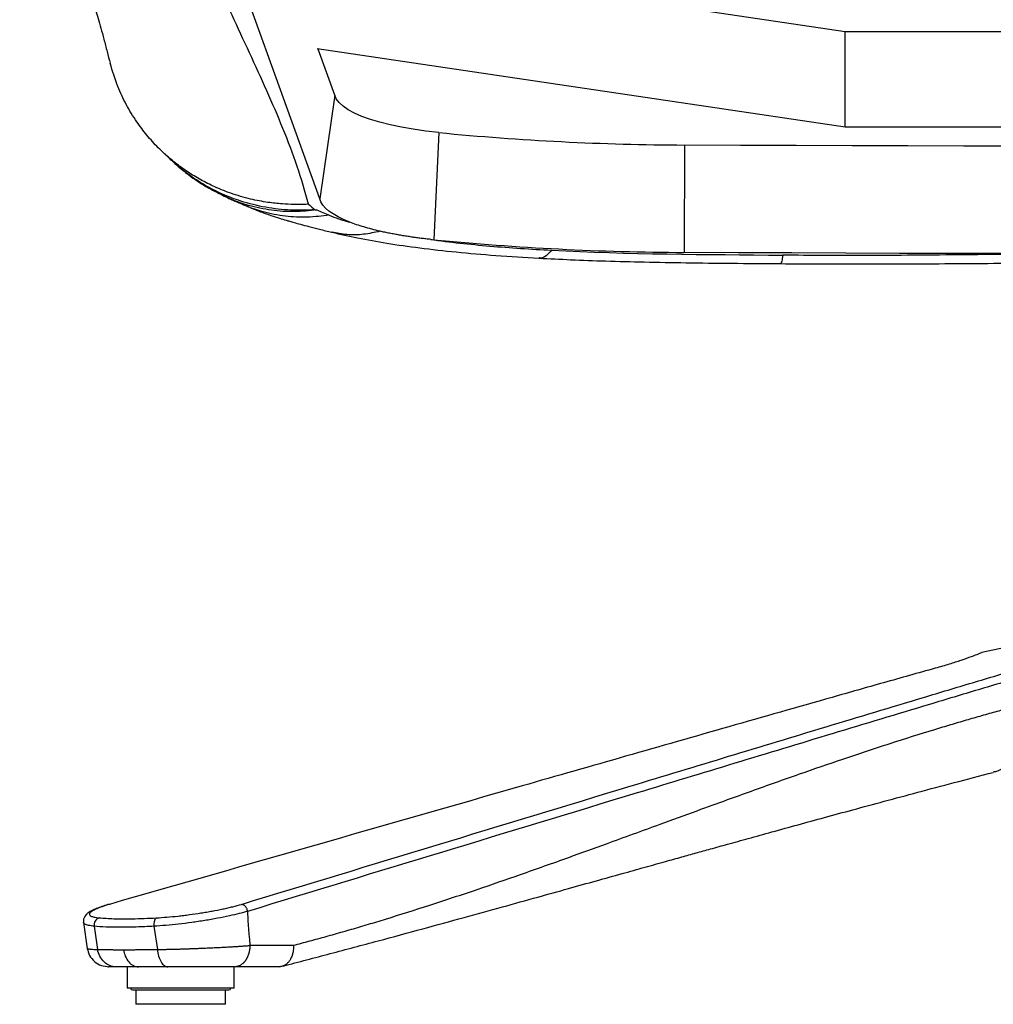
# Model space of a CAD drawing. Header units: millimetres. Extents: x 8 to 414, y 7 to 290.
# Tile 1 of 13: x 107 to 134, y 88 to 115. Entities that reach past the tile are written whole.
import ezdxf

# ---------------------------------------------------------------- set-up
doc = ezdxf.new("R2010")
doc.units = ezdxf.units.MM

msp = doc.modelspace()

# ---------------------------------------------------------------- linework, layer by layer
at = {"color": 7, "linetype": 'Continuous', "lineweight": 25}
for p, q in [((115.204, 110.195), (111.672, 119.997)), ((129.904, 114.87), (114.743, 117.117)), ((129.904, 112.198), (129.904, 114.87)), ((145.904, 114.87), (129.904, 114.87)), ((129.904, 112.198), (115.13, 114.387)), ((115.624, 113.095), (115.16, 114.383)), ((115.624, 113.095), (115.204, 110.195)), ((135.404, 112.198), (129.904, 112.198)), ((118.541, 112.048), (118.394, 109.051)), ((125.413, 111.699), (125.404, 108.696)), ((134.562, 97.68), (133.723, 97.505)), ((108.595, 89.955), (108.701, 89.228)), ((108.895, 89.849), (108.99, 89.198)), ((110.568, 89.849), (110.664, 89.198)), ((113.25, 89.316), (114.467, 89.316)), ((109.814, 88.716), (109.814, 88.116)), ((112.814, 88.116), (112.814, 88.716)), ((114.067, 88.716), (112.831, 88.716)), ((114.067, 88.716), (114.177, 88.745)), ((112.496, 88.116), (109.814, 88.116)), ((109.964, 88.066), (109.992, 88.066)), ((109.992, 88.066), (112.664, 88.066)), ((110.064, 88.066), (110.064, 87.666)), ((112.814, 88.116), (112.496, 88.116)), ((112.564, 87.666), (112.564, 88.066)), ((112.564, 87.666), (110.064, 87.666))]:
    msp.add_line(p, q, dxfattribs=at)
at = {"color": 7, "linetype": 'Continuous', "lineweight": 25, "flags": 128}
for points in [[(118.541, 112.048), (118.174, 112.089), (117.823, 112.139), (117.49, 112.197), (117.177, 112.262), (116.888, 112.335), (116.623, 112.414), (116.386, 112.499), (116.178, 112.59), (116.001, 112.685), (115.856, 112.784), (115.744, 112.886), (115.667, 112.99), (115.624, 113.095)], [(135.404, 111.666), (134.781, 111.667), (133.219, 111.67), (131.658, 111.673), (130.096, 111.678), (128.535, 111.684), (126.974, 111.691), (125.413, 111.699)], [(116.05, 109.54), (115.874, 109.614), (115.717, 109.691), (115.579, 109.771), (115.462, 109.852), (115.365, 109.936), (115.29, 110.022), (115.236, 110.108), (115.204, 110.195)], [(135.404, 108.663), (134.432, 108.664), (132.927, 108.667), (131.423, 108.67), (129.918, 108.675), (128.413, 108.681), (126.908, 108.688), (125.404, 108.696)]]:
    msp.add_lwpolyline(points, dxfattribs=at)
at = {"color": 7, "linetype": 'Continuous', "lineweight": 25}
for centre, radius, start, end in [((125.746, 186.212), 74.513, 264.4507, 269.74343), ((119.917, 124.455), 15.478, 264.0379, 264.3538), ((125.744, 184.699), 76.004, 264.45072, 269.74343), ((109.097, 89.888), 0.206, 107.284, 190.875), ((110.789, 89.912), 0.23, 131.4805, 195.8909), ((109.964, 88.116), 0.05, 180, 270), ((112.664, 88.116), 0.05, 270, 0)]:
    msp.add_arc(centre, radius, start, end, dxfattribs=at)
msp.add_ellipse((165.274, -274.948), major_axis=(-52.067, 365.422), ratio=0.004136, start_param=0.033238, end_param=0.07907, dxfattribs=at)
for points, knots in [([(106.811, 122.682), (106.843, 122.558), (106.914, 122.283), (107.021, 121.878), (107.131, 121.474), (107.235, 121.105), (107.331, 120.767), (107.425, 120.444), (107.516, 120.137), (107.602, 119.849), (107.681, 119.588), (107.792, 119.224), (107.942, 118.741), (108.13, 118.137), (108.305, 117.578), (108.461, 117.075), (108.593, 116.646), (108.714, 116.244), (108.807, 115.928), (108.881, 115.676), (108.94, 115.47), (109.008, 115.231), (109.084, 114.959), (109.168, 114.65), (109.255, 114.323), (109.314, 114.095), (109.342, 113.987)], [0, 0, 0, 0, 0.036643, 0.080948, 0.122528, 0.161387, 0.197524, 0.230941, 0.266832, 0.298944, 0.327458, 0.355469, 0.424603, 0.497177, 0.573184, 0.629559, 0.682503, 0.732014, 0.778093, 0.79968, 0.824976, 0.853984, 0.886703, 0.923131, 0.963267, 1, 1, 1, 1]), ([(114.895, 110.043), (114.793, 110.397), (114.589, 111.104), (114.182, 112.162), (113.728, 113.22), (113.242, 114.276), (112.753, 115.327), (112.28, 116.371), (111.849, 117.41), (111.469, 118.45), (111.284, 119.144), (111.191, 119.491)], [0, 0, 0, 0, 0.1119226, 0.2238918, 0.3359178, 0.4479852, 0.5600639, 0.6701195, 0.7801281, 0.8900819, 1, 1, 1, 1]), ([(114.895, 110.043), (114.839, 110.041), (114.702, 110.035), (114.457, 110.035), (114.132, 110.05), (113.726, 110.094), (113.24, 110.187), (112.818, 110.311), (112.489, 110.435), (112.274, 110.526), (112.069, 110.624), (111.876, 110.726), (111.694, 110.831), (111.453, 110.984), (111.172, 111.187), (110.898, 111.42), (110.688, 111.622), (110.523, 111.795), (110.368, 111.974), (110.223, 112.158), (110.021, 112.439), (109.786, 112.825), (109.526, 113.371), (109.409, 113.768), (109.343, 113.987)], [0, 0, 0, 0, 0.022103, 0.05441, 0.097371, 0.15153, 0.217464, 0.295696, 0.328222, 0.359826, 0.390459, 0.420079, 0.448648, 0.476133, 0.53647, 0.590376, 0.623318, 0.656031, 0.688487, 0.720659, 0.752519, 0.830625, 0.906308, 1, 1, 1, 1]), ([(110.786, 111.528), (110.804, 111.511), (110.847, 111.471), (110.893, 111.429), (110.923, 111.401), (110.924, 111.401), (110.924, 111.401)], [0, 0, 0, 0, 0.229738, 0.546606, 0.831094, 1, 1, 1, 1]), ([(110.925, 111.399), (111, 111.327), (111.133, 111.196), (111.322, 111.034), (111.51, 110.884), (111.718, 110.733), (111.96, 110.576), (112.15, 110.468), (112.286, 110.397), (112.363, 110.359), (112.421, 110.331), (112.456, 110.315), (112.467, 110.31), (112.473, 110.307), (112.477, 110.305), (112.478, 110.305), (112.479, 110.304), (112.479, 110.304), (112.479, 110.304)], [0, 0, 0, 0, 0.158557, 0.283043, 0.380874, 0.530906, 0.683614, 0.835091, 0.881184, 0.931606, 0.974066, 0.985178, 0.98934, 0.992734, 0.995639, 0.997041, 0.998408, 1, 1, 1, 1]), ([(112.436, 110.319), (112.498, 110.288), (112.623, 110.225), (112.795, 110.148), (112.953, 110.081), (113.034, 110.046), (113.076, 110.028)], [0, 0, 0, 0, 0.240822, 0.480495, 0.730019, 1, 1, 1, 1]), ([(113.076, 110.028), (113.22, 109.968), (113.474, 109.86), (113.815, 109.739), (114.062, 109.659), (114.237, 109.605), (114.373, 109.565), (114.504, 109.527), (114.683, 109.477), (114.918, 109.415), (115.211, 109.341), (115.428, 109.288), (115.545, 109.26)], [0, 0, 0, 0, 0.168303, 0.297895, 0.39438, 0.468653, 0.507289, 0.559669, 0.635429, 0.734376, 0.856134, 1, 1, 1, 1]), ([(115.067, 109.887), (115.069, 109.886), (115.073, 109.885), (115.083, 109.884), (115.089, 109.885), (115.101, 109.885), (115.106, 109.885), (115.116, 109.885), (115.12, 109.885), (115.122, 109.884)], [0, 0, 0, 0, 0.25, 0.25, 0.5, 0.5, 0.75, 0.75, 1, 1, 1, 1]), ([(116.893, 109.289), (116.733, 109.326), (116.582, 109.366), (116.3, 109.449), (116.17, 109.493), (116.051, 109.54)], [0, 0, 0, 0, 0.5, 0.5, 1, 1, 1, 1]), ([(115.545, 109.26), (115.782, 109.206), (116.279, 109.092), (117.099, 108.948), (118.019, 108.816), (119.04, 108.702), (120.155, 108.606), (120.936, 108.56), (121.338, 108.536)], [0, 0, 0, 0, 0.136047, 0.284717, 0.445854, 0.61891, 0.803642, 1, 1, 1, 1]), ([(118.31, 109.06), (118.288, 109.062), (118.244, 109.067), (118.177, 109.074), (118.11, 109.082), (118.042, 109.09), (117.975, 109.099), (117.907, 109.108), (117.839, 109.117), (117.772, 109.127), (117.703, 109.137), (117.635, 109.147), (117.567, 109.158), (117.499, 109.169), (117.431, 109.181), (117.363, 109.193), (117.295, 109.205), (117.227, 109.218), (117.16, 109.232), (117.093, 109.245), (117.025, 109.26), (116.959, 109.274), (116.915, 109.284), (116.893, 109.289)], [0, 0, 0, 0, 0.043059, 0.086566, 0.130522, 0.174926, 0.219781, 0.265086, 0.310843, 0.357052, 0.403716, 0.450835, 0.498412, 0.546448, 0.594946, 0.64391, 0.693341, 0.743244, 0.793623, 0.844483, 0.895828, 0.947665, 1, 1, 1, 1]), ([(118.31, 109.06), (118.575, 109.022), (118.848, 108.987), (119.403, 108.926), (119.684, 108.899), (120.535, 108.826), (121.113, 108.789), (121.688, 108.758)], [0, 0, 0, 0, 0.25, 0.25, 0.5, 0.5, 1, 1, 1, 1]), ([(121.34, 108.536), (121.634, 108.521), (122.254, 108.489), (123.234, 108.454), (124.31, 108.426), (125.482, 108.406), (126.751, 108.392), (127.628, 108.386), (128.083, 108.382)], [0, 0, 0, 0, 0.132092, 0.277833, 0.437378, 0.610877, 0.798417, 1, 1, 1, 1]), ([(128.083, 108.382), (128.901, 108.377), (130.538, 108.367), (132.979, 108.384), (134.601, 108.396), (135.404, 108.402)], [0, 0, 0, 0, 0.335419, 0.670915, 1, 1, 1, 1]), ([(133.724, 97.502), (133.727, 97.503), (133.737, 97.508), (133.641, 97.467), (133.445, 97.39), (133.165, 97.29), (132.824, 97.18), (132.558, 97.104), (132.424, 97.065)], [0, 0, 0, 0, 0.08285, 0.283969, 0.471823, 0.664527, 0.830714, 1, 1, 1, 1]), ([(132.424, 97.065), (131.943, 96.931), (131.462, 96.796), (130.499, 96.524), (130.018, 96.388), (128.574, 95.977), (127.611, 95.703), (124.723, 94.878), (122.797, 94.327), (117.021, 92.672), (113.17, 91.567), (109.319, 90.462)], [0, 0, 0, 0, 0.0625, 0.0625, 0.125, 0.125, 0.25, 0.25, 0.5, 0.5, 1, 1, 1, 1]), ([(113.015, 90.462), (116.649, 91.567), (120.283, 92.672), (125.736, 94.327), (127.553, 94.878), (130.28, 95.703), (131.189, 95.977), (132.554, 96.388), (133.008, 96.524), (133.918, 96.796), (134.374, 96.931), (134.829, 97.065)], [0, 0, 0, 0, 0.5, 0.5, 0.75, 0.75, 0.875, 0.875, 0.9375, 0.9375, 1, 1, 1, 1]), ([(134.995, 96.87), (134.54, 96.735), (134.085, 96.6), (133.176, 96.328), (132.721, 96.192), (131.358, 95.781), (130.449, 95.507), (127.723, 94.682), (125.905, 94.131), (120.454, 92.475), (116.819, 91.371), (113.185, 90.265)], [0, 0, 0, 0, 0.0625, 0.0625, 0.125, 0.125, 0.25, 0.25, 0.5, 0.5, 1, 1, 1, 1]), ([(114.467, 89.316), (114.543, 89.336), (114.695, 89.376), (114.925, 89.437), (115.155, 89.5), (115.387, 89.564), (115.62, 89.629), (115.854, 89.696), (116.09, 89.764), (116.327, 89.833), (116.565, 89.904), (116.805, 89.976), (117.38, 90.151), (118.316, 90.447), (119.575, 90.865), (120.869, 91.312), (122.074, 91.74), (123.376, 92.211), (124.572, 92.647), (125.7, 93.059), (126.552, 93.368), (127.508, 93.713), (128.583, 94.094), (129.878, 94.54), (131.137, 94.958), (132.143, 95.275), (132.853, 95.489), (133.294, 95.619), (133.728, 95.744), (134.155, 95.864), (134.577, 95.979), (134.856, 96.052), (134.995, 96.088)], [0, 0, 0, 0, 0.011001, 0.022072, 0.03321, 0.044418, 0.055695, 0.06704, 0.078455, 0.089938, 0.101491, 0.113114, 0.124805, 0.185151, 0.249702, 0.308688, 0.374708, 0.426512, 0.499784, 0.55049, 0.592185, 0.624868, 0.690831, 0.749905, 0.814455, 0.874883, 0.896536, 0.917868, 0.938879, 0.959572, 0.979945, 1, 1, 1, 1]), ([(114.179, 88.737), (114.619, 88.852), (115.514, 89.086), (116.814, 89.433), (118.062, 89.771), (119.22, 90.088), (120.292, 90.383), (121.263, 90.653), (122.139, 90.897), (122.925, 91.116), (123.639, 91.315), (124.284, 91.495), (124.841, 91.65), (125.316, 91.783), (125.734, 91.899), (126.16, 92.017), (126.647, 92.153), (127.218, 92.311), (127.877, 92.493), (128.586, 92.689), (129.343, 92.896), (130.142, 93.114), (131.011, 93.349), (131.952, 93.602), (132.969, 93.872), (133.68, 94.058), (134.047, 94.154)], [0, 0, 0, 0, 0.063806, 0.129756, 0.191769, 0.249845, 0.303982, 0.354177, 0.397891, 0.438095, 0.474789, 0.50797, 0.537637, 0.561109, 0.581793, 0.602852, 0.627564, 0.65737, 0.691185, 0.729005, 0.766157, 0.806499, 0.850039, 0.896789, 0.946767, 1, 1, 1, 1]), ([(109.294, 90.458), (109.289, 90.457), (109.22, 90.437), (109.107, 90.4), (108.957, 90.345), (108.831, 90.288), (108.741, 90.236), (108.675, 90.181), (108.628, 90.124), (108.598, 90.054), (108.586, 89.991), (108.596, 89.96), (108.597, 89.956)], [0, 0, 0, 0, 0.012889, 0.165518, 0.3205, 0.480436, 0.648255, 0.749897, 0.834544, 0.912109, 0.987011, 1, 1, 1, 1]), ([(109.319, 90.462), (109.244, 90.44), (109.176, 90.418), (109.084, 90.385), (109.055, 90.375), (109.001, 90.354), (108.976, 90.343), (108.907, 90.312), (108.869, 90.293), (108.824, 90.264), (108.812, 90.255), (108.79, 90.237), (108.782, 90.229), (108.763, 90.203), (108.759, 90.188), (108.766, 90.166), (108.771, 90.16), (108.784, 90.147), (108.793, 90.14), (108.826, 90.123), (108.857, 90.113), (108.934, 90.096), (108.98, 90.09), (109.035, 90.084)], [0, 0, 0, 0, 0.125, 0.125, 0.1875, 0.1875, 0.25, 0.25, 0.375, 0.375, 0.4375, 0.4375, 0.5, 0.5, 0.625, 0.625, 0.6875, 0.6875, 0.75, 0.75, 0.875, 0.875, 1, 1, 1, 1]), ([(109.319, 90.462), (109.318, 90.462), (109.31, 90.462), (109.302, 90.46), (109.295, 90.458)], [0, 0, 0, 0, 0.133242, 1, 1, 1, 1]), ([(110.637, 90.084), (110.731, 90.09), (110.829, 90.096), (111.03, 90.113), (111.133, 90.123), (111.293, 90.14), (111.347, 90.147), (111.453, 90.16), (111.507, 90.166), (111.667, 90.188), (111.774, 90.203), (111.935, 90.229), (111.988, 90.237), (112.093, 90.255), (112.145, 90.264), (112.298, 90.293), (112.397, 90.312), (112.542, 90.343), (112.59, 90.354), (112.682, 90.375), (112.727, 90.385), (112.857, 90.418), (112.939, 90.44), (113.015, 90.462)], [0, 0, 0, 0, 0.125, 0.125, 0.25, 0.25, 0.3125, 0.3125, 0.375, 0.375, 0.5, 0.5, 0.5625, 0.5625, 0.625, 0.625, 0.75, 0.75, 0.8125, 0.8125, 0.875, 0.875, 1, 1, 1, 1]), ([(113.185, 90.267), (113.183, 90.279), (113.18, 90.292), (113.173, 90.317), (113.168, 90.329), (113.158, 90.353), (113.152, 90.364), (113.139, 90.385), (113.131, 90.395), (113.116, 90.413), (113.107, 90.421), (113.09, 90.435), (113.081, 90.441), (113.062, 90.451), (113.053, 90.455), (113.034, 90.46), (113.024, 90.462), (113.015, 90.462)], [0, 0, 0, 0, 0.125, 0.125, 0.25, 0.25, 0.375, 0.375, 0.5, 0.5, 0.625, 0.625, 0.75, 0.75, 0.875, 0.875, 1, 1, 1, 1]), ([(109.035, 90.084), (109.166, 90.075), (109.432, 90.056), (109.877, 90.056), (110.286, 90.067), (110.52, 90.078), (110.637, 90.084)], [0, 0, 0, 0, 0.315476, 0.640085, 0.819234, 1, 1, 1, 1]), ([(113.185, 90.267), (113.107, 90.245), (112.953, 90.202), (112.67, 90.135), (112.348, 90.07), (111.991, 90.007), (111.623, 89.952), (111.256, 89.906), (110.898, 89.871), (110.678, 89.856), (110.568, 89.849)], [0, 0, 0, 0, 0.111709, 0.223419, 0.352849, 0.482281, 0.611711, 0.74114, 0.87057, 1, 1, 1, 1]), ([(110.568, 89.849), (110.395, 89.84), (110.229, 89.832), (109.991, 89.825), (109.913, 89.823), (109.762, 89.821), (109.69, 89.82), (109.479, 89.821), (109.348, 89.823), (109.107, 89.833), (108.995, 89.84), (108.895, 89.849)], [0, 0, 0, 0, 0.25, 0.25, 0.375, 0.375, 0.5, 0.5, 0.75, 0.75, 1, 1, 1, 1]), ([(110.664, 89.198), (110.677, 89.198), (110.703, 89.199), (110.743, 89.199), (110.783, 89.2), (110.824, 89.201), (110.866, 89.202), (110.908, 89.203), (110.951, 89.204), (110.995, 89.205), (111.039, 89.206), (111.084, 89.207), (111.129, 89.208), (111.175, 89.209), (111.221, 89.211), (111.268, 89.212), (111.315, 89.213), (111.362, 89.215), (111.41, 89.217), (111.459, 89.218), (111.508, 89.22), (111.557, 89.222), (111.606, 89.223), (111.656, 89.225), (111.707, 89.227), (111.757, 89.229), (111.808, 89.231), (111.859, 89.233), (111.91, 89.235), (111.961, 89.237), (112.049, 89.241), (112.175, 89.247), (112.34, 89.255), (112.51, 89.263), (112.641, 89.271), (112.734, 89.276), (112.79, 89.279), (112.85, 89.283), (112.912, 89.287), (112.977, 89.291), (113.043, 89.295), (113.112, 89.3), (113.181, 89.305), (113.227, 89.308), (113.25, 89.31)], [0, 0, 0, 0, 0.016122, 0.03233, 0.048625, 0.065005, 0.081473, 0.098027, 0.114667, 0.131395, 0.14821, 0.165112, 0.182102, 0.199178, 0.216343, 0.233595, 0.250935, 0.268364, 0.28588, 0.303485, 0.321178, 0.338959, 0.356829, 0.374788, 0.392835, 0.410972, 0.429198, 0.447512, 0.465916, 0.48441, 0.502993, 0.560944, 0.621898, 0.685857, 0.752822, 0.774173, 0.797052, 0.82146, 0.847395, 0.87486, 0.903852, 0.934373, 0.966422, 1, 1, 1, 1]), ([(113.251, 89.31), (113.25, 89.301), (113.25, 89.284), (113.249, 89.258), (113.247, 89.232), (113.244, 89.206), (113.24, 89.18), (113.235, 89.153), (113.23, 89.127), (113.223, 89.101), (113.216, 89.075), (113.207, 89.05), (113.198, 89.025), (113.188, 89), (113.177, 88.977), (113.166, 88.954), (113.153, 88.931), (113.14, 88.91), (113.128, 88.892), (113.116, 88.876), (113.105, 88.862), (113.092, 88.846), (113.076, 88.829), (113.059, 88.811), (113.038, 88.794), (113.015, 88.776), (112.99, 88.76), (112.962, 88.745), (112.932, 88.733), (112.9, 88.723), (112.866, 88.717), (112.843, 88.716), (112.831, 88.716)], [0, 0, 0, 0, 0.027213, 0.054819, 0.0828, 0.111135, 0.139805, 0.168784, 0.198049, 0.227571, 0.257324, 0.287276, 0.317397, 0.347654, 0.378014, 0.408444, 0.43891, 0.469376, 0.499808, 0.519226, 0.54216, 0.568583, 0.598453, 0.631704, 0.66824, 0.707935, 0.750618, 0.796081, 0.844069, 0.894283, 0.946385, 1, 1, 1, 1]), ([(114.467, 89.316), (114.467, 89.31), (114.468, 89.29), (114.469, 89.246), (114.465, 89.174), (114.448, 89.077), (114.415, 88.977), (114.374, 88.903), (114.338, 88.854), (114.308, 88.821), (114.276, 88.792), (114.243, 88.768), (114.208, 88.748), (114.173, 88.733), (114.137, 88.723), (114.102, 88.717), (114.079, 88.716), (114.067, 88.716)], [0, 0, 0, 0, 0.017448, 0.063474, 0.140231, 0.250557, 0.386346, 0.500006, 0.558663, 0.617041, 0.674903, 0.732024, 0.788194, 0.843227, 0.896959, 0.949253, 1, 1, 1, 1]), ([(108.701, 89.229), (108.718, 89.162), (108.753, 89.025), (108.896, 88.854), (109.089, 88.737), (109.237, 88.723), (109.308, 88.716)], [0, 0, 0, 0, 0.242465, 0.500208, 0.75797, 1, 1, 1, 1]), ([(108.99, 89.198), (109.001, 89.198), (109.024, 89.197), (109.058, 89.197), (109.093, 89.197), (109.129, 89.196), (109.166, 89.196), (109.204, 89.196), (109.242, 89.195), (109.282, 89.195), (109.322, 89.195), (109.362, 89.195), (109.404, 89.194), (109.446, 89.194), (109.489, 89.194), (109.533, 89.194), (109.577, 89.194), (109.622, 89.194), (109.668, 89.194), (109.699, 89.194), (109.714, 89.194)], [0, 0, 0, 0, 0.055899, 0.111755, 0.167569, 0.223342, 0.279073, 0.334763, 0.390413, 0.446023, 0.501594, 0.557124, 0.612616, 0.66807, 0.723485, 0.778862, 0.834202, 0.889504, 0.94477, 1, 1, 1, 1]), ([(109.502, 88.716), (109.447, 88.716), (109.388, 88.726), (109.274, 88.771), (109.219, 88.806), (109.123, 88.897), (109.082, 88.952), (109.021, 89.072), (109.001, 89.136), (108.99, 89.198)], [0, 0, 0, 0, 0.25, 0.25, 0.5, 0.5, 0.75, 0.75, 1, 1, 1, 1]), ([(109.714, 89.194), (109.73, 89.194), (109.761, 89.194), (109.809, 89.194), (109.858, 89.194), (109.907, 89.194), (109.957, 89.194), (110.008, 89.194), (110.059, 89.194), (110.111, 89.195), (110.163, 89.195), (110.216, 89.195), (110.27, 89.195), (110.325, 89.196), (110.38, 89.196), (110.435, 89.196), (110.492, 89.197), (110.548, 89.197), (110.606, 89.197), (110.644, 89.198), (110.664, 89.198)], [0, 0, 0, 0, 0.05523, 0.110496, 0.165798, 0.221138, 0.276515, 0.33193, 0.387384, 0.442876, 0.498406, 0.553977, 0.609587, 0.665237, 0.720927, 0.776658, 0.832431, 0.888245, 0.944101, 1, 1, 1, 1]), ([(109.714, 89.194), (109.724, 89.132), (109.74, 89.069), (109.79, 88.95), (109.823, 88.895), (109.901, 88.805), (109.946, 88.771), (110.038, 88.726), (110.085, 88.716), (110.13, 88.716)], [0, 0, 0, 0, 0.25, 0.25, 0.5, 0.5, 0.75, 0.75, 1, 1, 1, 1]), ([(110.664, 89.198), (110.67, 89.136), (110.681, 89.072), (110.716, 88.952), (110.739, 88.897), (110.794, 88.806), (110.825, 88.771), (110.89, 88.726), (110.923, 88.716), (110.954, 88.716)], [0, 0, 0, 0, 0.25, 0.25, 0.5, 0.5, 0.75, 0.75, 1, 1, 1, 1]), ([(109.502, 88.716), (109.464, 88.716), (109.387, 88.716), (109.321, 88.716), (109.288, 88.716), (109.3, 88.716), (109.306, 88.716)], [0, 0, 0, 0, 0.249445, 0.499796, 0.749161, 1, 1, 1, 1]), ([(110.13, 88.716), (110.115, 88.716), (110.084, 88.716), (110.039, 88.716), (109.995, 88.716), (109.952, 88.716), (109.91, 88.716), (109.868, 88.716), (109.828, 88.716), (109.788, 88.716), (109.749, 88.716), (109.711, 88.716), (109.674, 88.716), (109.638, 88.716), (109.603, 88.716), (109.568, 88.716), (109.534, 88.716), (109.513, 88.716), (109.502, 88.716)], [0, 0, 0, 0, 0.062767, 0.125416, 0.187964, 0.250429, 0.312829, 0.375182, 0.437505, 0.499816, 0.562132, 0.624472, 0.686854, 0.749294, 0.811812, 0.874423, 0.937147, 1, 1, 1, 1]), ([(110.954, 88.716), (110.935, 88.716), (110.898, 88.716), (110.842, 88.716), (110.787, 88.716), (110.732, 88.716), (110.678, 88.716), (110.625, 88.716), (110.573, 88.716), (110.521, 88.716), (110.469, 88.716), (110.419, 88.716), (110.369, 88.716), (110.32, 88.716), (110.271, 88.716), (110.223, 88.716), (110.176, 88.716), (110.145, 88.716), (110.13, 88.716)], [0, 0, 0, 0, 0.062853, 0.125577, 0.188188, 0.250706, 0.313146, 0.375528, 0.437868, 0.500184, 0.562495, 0.624818, 0.687171, 0.749571, 0.812036, 0.874584, 0.937233, 1, 1, 1, 1]), ([(112.831, 88.716), (112.821, 88.716), (112.8, 88.716), (112.767, 88.716), (112.734, 88.716), (112.701, 88.716), (112.667, 88.716), (112.632, 88.716), (112.597, 88.716), (112.561, 88.716), (112.525, 88.716), (112.488, 88.716), (112.451, 88.716), (112.349, 88.716), (112.178, 88.716), (111.929, 88.716), (111.676, 88.716), (111.484, 88.716), (111.355, 88.716), (111.285, 88.716), (111.216, 88.716), (111.149, 88.716), (111.083, 88.716), (111.018, 88.716), (110.976, 88.716), (110.954, 88.716)], [0, 0, 0, 0, 0.0208673, 0.0416589, 0.0623876, 0.0830662, 0.1037079, 0.1243256, 0.1449325, 0.1655417, 0.1861664, 0.2068197, 0.2275146, 0.2482642, 0.3736769, 0.4984393, 0.6241615, 0.7491992, 0.7853186, 0.821217, 0.8569683, 0.8926471, 0.9283286, 0.9640881, 1, 1, 1, 1])]:
    msp.add_open_spline(points, degree=3, knots=knots, dxfattribs=at)
at = {"color": 8, "linetype": 'Continuous', "lineweight": 25}
for points, knots in [([(115.067, 109.887), (114.841, 109.879), (114.379, 109.862), (113.684, 109.946), (113.046, 110.104), (112.479, 110.32), (111.984, 110.571), (111.519, 110.878), (111.165, 111.157), (110.983, 111.349), (110.93, 111.405)], [0, 0, 0, 0, 0.145797, 0.297859, 0.455333, 0.57638, 0.69932, 0.823556, 0.948451, 1, 1, 1, 1]), ([(115.122, 109.884), (114.914, 109.863), (114.488, 109.82), (113.846, 109.863), (113.259, 109.986), (112.787, 110.146), (112.539, 110.274), (112.439, 110.325)], [0, 0, 0, 0, 0.221664, 0.452788, 0.692079, 0.875984, 1, 1, 1, 1]), ([(115.47, 109.738), (115.268, 109.714), (114.854, 109.663), (114.232, 109.695), (113.664, 109.812), (113.277, 109.933), (113.105, 110.019), (113.078, 110.033)], [0, 0, 0, 0, 0.243414, 0.497196, 0.759928, 0.961839, 1, 1, 1, 1]), ([(116.893, 109.289), (116.739, 109.256), (116.425, 109.187), (115.972, 109.177), (115.683, 109.236), (115.546, 109.264)], [0, 0, 0, 0, 0.335487, 0.684158, 1, 1, 1, 1]), ([(121.688, 108.758), (121.638, 108.701), (121.534, 108.586), (121.416, 108.524), (121.352, 108.542), (121.339, 108.546)], [0, 0, 0, 0, 0.431344, 0.880771, 1, 1, 1, 1]), ([(128.161, 108.619), (128.151, 108.558), (128.13, 108.434), (128.104, 108.365), (128.088, 108.388), (128.083, 108.396)], [0, 0, 0, 0, 0.385786, 0.787735, 1, 1, 1, 1]), ([(135.404, 108.649), (135.193, 108.648), (134.541, 108.643), (133.406, 108.631), (132.015, 108.617), (130.637, 108.61), (129.357, 108.609), (128.546, 108.615), (128.161, 108.619)], [0, 0, 0, 0, 0.0875099, 0.269978, 0.4701908, 0.6639552, 0.8405299, 1, 1, 1, 1]), ([(134.995, 96.088), (135.005, 95.96), (135.026, 95.704), (134.985, 95.334), (134.894, 94.993), (134.75, 94.693), (134.561, 94.446), (134.342, 94.274), (134.166, 94.181), (134.066, 94.163), (134.045, 94.159)], [0, 0, 0, 0, 0.141072, 0.282144, 0.423217, 0.564289, 0.705361, 0.846434, 0.968859, 1, 1, 1, 1]), ([(108.895, 89.849), (108.838, 89.856), (108.723, 89.87), (108.631, 89.907), (108.588, 89.936), (108.596, 89.954), (108.596, 89.955)], [0, 0, 0, 0, 0.3250803, 0.6595877, 0.9846677, 1, 1, 1, 1]), ([(108.707, 89.229), (108.706, 89.227), (108.698, 89.221), (108.744, 89.213), (108.836, 89.203), (108.94, 89.2), (108.99, 89.198)], [0, 0, 0, 0, 0.086525, 0.402353, 0.706804, 1, 1, 1, 1])]:
    msp.add_open_spline(points, degree=3, knots=knots, dxfattribs=at)
at = {"color": 7, "linetype": 'Continuous', "lineweight": 25}
for points in [[(114.895, 110.043), (114.955, 109.991), (115.015, 109.94), (115.067, 109.887)], [(115.122, 109.884), (115.222, 109.833), (115.359, 109.787), (115.47, 109.738)], [(115.47, 109.738), (115.634, 109.666), (115.834, 109.601), (116.05, 109.54)], [(121.688, 108.758), (123.822, 108.64), (126.011, 108.641), (128.161, 108.619)], [(113.185, 90.265), (113.185, 90.266), (113.185, 90.266), (113.185, 90.267)], [(113.25, 89.31), (113.25, 89.312), (113.25, 89.314), (113.25, 89.316)]]:
    msp.add_open_spline(points, degree=3, dxfattribs=at)

doc.saveas('drawing.dxf')
